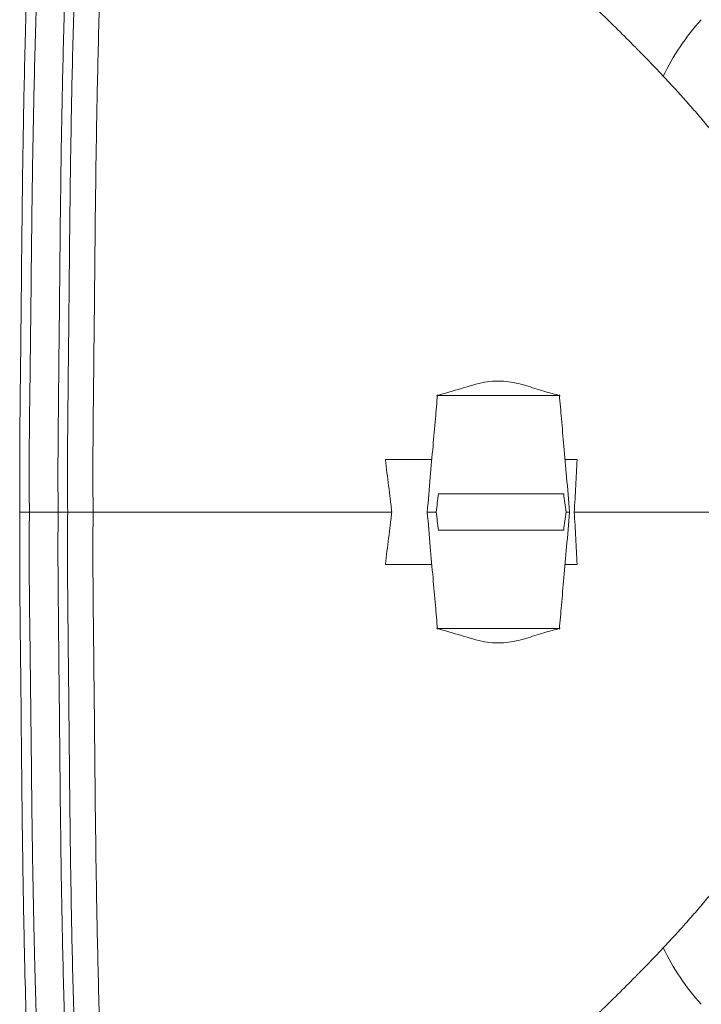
# Model space of a CAD drawing. Header units: millimetres. Extents: x 0 to 594, y 0 to 420.
# Tile 16 of 256: x 85 to 109, y 298 to 332. Entities that reach past the tile are written whole.
import ezdxf

# ---------------------------------------------------------------- set-up
doc = ezdxf.new("R2010")
doc.units = ezdxf.units.MM
doc.layers.add('1', color=7, linetype='Continuous', true_color=0xffffff)

msp = doc.modelspace()

# ---------------------------------------------------------------- linework, layer by layer
at = {"layer": '1', "color": 155, "linetype": 'Continuous', "lineweight": 18}
for p, q in [((99.365, 316.624), (97.77, 316.624)), ((104.353, 316.624), (103.939, 316.624)), ((85.551, 314.824), (86.294, 314.824)), ((86.294, 314.824), (85.551, 314.824)), ((99.365, 313.024), (97.77, 313.024)), ((103.939, 313.024), (104.353, 313.024))]:
    msp.add_line(p, q, dxfattribs=at)
at = {"layer": '1', "color": 155, "linetype": 'Continuous', "lineweight": 13}
for centre, major_axis, start_param, end_param in [((110.605, 329.274), (-2.992, -4.006), 4.555413, 5.028407), ((110.605, 300.374), (2.992, -4.006), 4.396371, 4.869365)]:
    msp.add_ellipse(centre, major_axis=major_axis, ratio=0.620657, start_param=start_param, end_param=end_param, dxfattribs=at)
at = {"layer": '1', "color": 155, "linetype": 'Continuous', "lineweight": 18}
for points, knots in [([(85.796, 340.022), (85.761, 339.452), (85.7, 338.392), (85.621, 336.926), (85.564, 335.707), (85.522, 334.713), (85.49, 333.866), (85.451, 332.732), (85.41, 331.299), (85.377, 329.896), (85.356, 328.884), (85.343, 328.149), (85.328, 327.281), (85.312, 326.193), (85.296, 324.871), (85.28, 323.316), (85.263, 321.526), (85.242, 319.502), (85.214, 317.238), (85.218, 315.649), (85.224, 314.813)], [0, 0, 0, 0, 0.068026, 0.126234, 0.174659, 0.213286, 0.244586, 0.275475, 0.348222, 0.415133, 0.442352, 0.468674, 0.502525, 0.545665, 0.598085, 0.659769, 0.730711, 0.810937, 0.900555, 1, 1, 1, 1]), ([(86.224, 340.014), (86.219, 339.949), (86.214, 339.883), (86.204, 339.752), (86.2, 339.687), (86.186, 339.491), (86.176, 339.36), (86.148, 338.967), (86.13, 338.705), (86.093, 338.181), (86.076, 337.919), (86.042, 337.395), (86.025, 337.133), (85.977, 336.347), (85.948, 335.823), (85.907, 335.036), (85.894, 334.774), (85.87, 334.249), (85.858, 333.987), (85.825, 333.2), (85.805, 332.675), (85.77, 331.626), (85.754, 331.101), (85.711, 329.526), (85.688, 328.476), (85.651, 326.376), (85.637, 325.326), (85.614, 323.225), (85.604, 322.175), (85.586, 320.6), (85.579, 320.075), (85.565, 319.025), (85.559, 318.5), (85.55, 317.712), (85.547, 317.45), (85.543, 316.925), (85.541, 316.662), (85.539, 315.874), (85.541, 315.349), (85.551, 314.824)], [0, 0, 0, 0, 0.007812, 0.007812, 0.015625, 0.015625, 0.03125, 0.03125, 0.0625, 0.0625, 0.09375, 0.09375, 0.125, 0.125, 0.1875, 0.1875, 0.21875, 0.21875, 0.25, 0.25, 0.3125, 0.3125, 0.375, 0.375, 0.5, 0.5, 0.625, 0.625, 0.75, 0.75, 0.8125, 0.8125, 0.875, 0.875, 0.90625, 0.90625, 0.9375, 0.9375, 1, 1, 1, 1]), ([(85.551, 314.824), (85.541, 315.349), (85.539, 315.874), (85.541, 316.662), (85.543, 316.925), (85.547, 317.45), (85.55, 317.712), (85.559, 318.5), (85.565, 319.025), (85.579, 320.075), (85.586, 320.6), (85.604, 322.175), (85.614, 323.225), (85.637, 325.326), (85.651, 326.376), (85.688, 328.476), (85.711, 329.526), (85.754, 331.101), (85.77, 331.626), (85.805, 332.675), (85.825, 333.2), (85.858, 333.987), (85.87, 334.249), (85.894, 334.774), (85.907, 335.036), (85.948, 335.823), (85.977, 336.347), (86.025, 337.133), (86.042, 337.395), (86.076, 337.919), (86.093, 338.181), (86.13, 338.705), (86.148, 338.967), (86.176, 339.36), (86.186, 339.491), (86.2, 339.687), (86.204, 339.752), (86.214, 339.883), (86.219, 339.949), (86.224, 340.014)], [0, 0, 0, 0, 0.0625, 0.0625, 0.09375, 0.09375, 0.125, 0.125, 0.1875, 0.1875, 0.25, 0.25, 0.375, 0.375, 0.5, 0.5, 0.625, 0.625, 0.6875, 0.6875, 0.75, 0.75, 0.78125, 0.78125, 0.8125, 0.8125, 0.875, 0.875, 0.90625, 0.90625, 0.9375, 0.9375, 0.96875, 0.96875, 0.984375, 0.984375, 0.992188, 0.992188, 1, 1, 1, 1]), ([(86.538, 314.824), (86.53, 315.349), (86.527, 316.399), (86.544, 318.496), (86.574, 321.115), (86.602, 324.257), (86.641, 327.401), (86.703, 330.547), (86.791, 333.694), (86.903, 336.316), (87.002, 338.149), (87.055, 339.064), (87.086, 339.586), (87.101, 339.85), (87.11, 339.983)], [0, 0, 0, 0, 0.062407, 0.124914, 0.249926, 0.374938, 0.499951, 0.624963, 0.749975, 0.874988, 0.937494, 0.968747, 0.984373, 1, 1, 1, 1]), ([(86.865, 314.824), (86.857, 315.348), (86.853, 316.399), (86.87, 318.496), (86.901, 321.114), (86.929, 324.254), (86.967, 327.398), (87.029, 330.544), (87.118, 333.692), (87.23, 336.316), (87.329, 338.149), (87.381, 339.064), (87.413, 339.586), (87.428, 339.849), (87.436, 339.984)], [0, 0, 0, 0, 0.062382, 0.124889, 0.249905, 0.374921, 0.499937, 0.624953, 0.749968, 0.874984, 0.937492, 0.968746, 0.984373, 1, 1, 1, 1]), ([(87.738, 314.824), (87.738, 314.828), (87.73, 315.351), (87.726, 316.395), (87.743, 318.487), (87.774, 321.104), (87.802, 324.245), (87.84, 327.384), (87.902, 330.523), (87.99, 333.66), (88.102, 336.271), (88.2, 338.098), (88.253, 339.01), (88.284, 339.531), (88.299, 339.793), (88.308, 339.924)], [0, 0, 0, 0, 0.000465, 0.062936, 0.125407, 0.250349, 0.375291, 0.500232, 0.625174, 0.750116, 0.875058, 0.937529, 0.968765, 0.984382, 1, 1, 1, 1]), ([(103.772, 318.818), (103.585, 318.868), (103.19, 318.976), (102.582, 319.177), (101.905, 319.346), (101.143, 319.309), (100.36, 319.056), (99.809, 318.903), (99.524, 318.814)], [0, 0, 0, 0, 0.132873, 0.28079, 0.439282, 0.608081, 0.79627, 1, 1, 1, 1]), ([(99.56, 318.848), (99.536, 318.576), (99.485, 317.989), (99.402, 317.046), (99.309, 315.977), (99.243, 315.223), (99.208, 314.824)], [0, 0, 0, 0, 0.203125, 0.4375, 0.703125, 1, 1, 1, 1]), ([(103.746, 318.824), (103.746, 318.824), (103.746, 318.824), (103.746, 318.824), (103.746, 318.824), (103.746, 318.824), (103.746, 318.824), (103.745, 318.824), (103.744, 318.824), (103.742, 318.824), (103.741, 318.824), (103.738, 318.824), (103.737, 318.824), (103.735, 318.824), (103.734, 318.824), (103.73, 318.824), (103.728, 318.824), (103.724, 318.824), (103.723, 318.824), (103.72, 318.824), (103.719, 318.824), (103.714, 318.824), (103.711, 318.824), (103.705, 318.824), (103.702, 318.824), (103.693, 318.824), (103.686, 318.824), (103.672, 318.824), (103.664, 318.824), (103.65, 318.824), (103.642, 318.824), (103.626, 318.824), (103.618, 318.824), (103.594, 318.824), (103.577, 318.824), (103.542, 318.824), (103.524, 318.824), (103.501, 318.824), (103.496, 318.824), (103.487, 318.824), (103.482, 318.824), (103.468, 318.824), (103.459, 318.824), (103.43, 318.824), (103.411, 318.824), (103.353, 318.824), (103.313, 318.824), (103.252, 318.824), (103.232, 318.824), (103.19, 318.824), (103.17, 318.824), (103.107, 318.824), (103.065, 318.824), (103, 318.824), (102.978, 318.824), (102.946, 318.824), (102.935, 318.824), (102.913, 318.824), (102.902, 318.824), (102.847, 318.824), (102.803, 318.824), (102.715, 318.824), (102.67, 318.824), (102.581, 318.824), (102.536, 318.824), (102.446, 318.824), (102.401, 318.824), (102.31, 318.824), (102.265, 318.824), (102.173, 318.824), (102.127, 318.824), (102.035, 318.824), (101.989, 318.824), (101.896, 318.824), (101.85, 318.824), (101.756, 318.824), (101.709, 318.824), (101.615, 318.824), (101.568, 318.824), (101.473, 318.824), (101.426, 318.824), (101.33, 318.824), (101.282, 318.824), (101.21, 318.824), (101.174, 318.824), (101.138, 318.824), (101.114, 318.824), (101.102, 318.824), (101.041, 318.824), (100.993, 318.824), (100.896, 318.824), (100.848, 318.824), (100.751, 318.824), (100.703, 318.824), (100.606, 318.824), (100.558, 318.824), (100.462, 318.824), (100.413, 318.824), (100.341, 318.824), (100.317, 318.824), (100.269, 318.824), (100.245, 318.824), (100.173, 318.824), (100.125, 318.824), (100.064, 318.824), (100.052, 318.824), (100.034, 318.824), (100.028, 318.824), (100.016, 318.824), (100.01, 318.824), (99.981, 318.824), (99.957, 318.824), (99.91, 318.824), (99.886, 318.824), (99.84, 318.824), (99.817, 318.824), (99.783, 318.824), (99.771, 318.824), (99.749, 318.824), (99.738, 318.824), (99.716, 318.824), (99.705, 318.824), (99.691, 318.824), (99.688, 318.824), (99.683, 318.824), (99.68, 318.824), (99.672, 318.824), (99.667, 318.824), (99.657, 318.824), (99.651, 318.824), (99.641, 318.824), (99.636, 318.824), (99.626, 318.824), (99.621, 318.824), (99.612, 318.824), (99.607, 318.824), (99.6, 318.824), (99.598, 318.824), (99.593, 318.824), (99.591, 318.824), (99.585, 318.824), (99.581, 318.824), (99.575, 318.824), (99.573, 318.824), (99.57, 318.824), (99.568, 318.824), (99.566, 318.824), (99.565, 318.824), (99.563, 318.824), (99.563, 318.824), (99.562, 318.824), (99.561, 318.824), (99.56, 318.824), (99.56, 318.824), (99.559, 318.824)], [0, 0, 0, 0, 0.00065, 0.00065, 0.001629, 0.001629, 0.003586, 0.003586, 0.005544, 0.005544, 0.009459, 0.009459, 0.011417, 0.011417, 0.013374, 0.013374, 0.017289, 0.017289, 0.019247, 0.019247, 0.021205, 0.021205, 0.02512, 0.02512, 0.029035, 0.029035, 0.036865, 0.036865, 0.044696, 0.044696, 0.052526, 0.052526, 0.060356, 0.060356, 0.076017, 0.076017, 0.091678, 0.091678, 0.095593, 0.095593, 0.099508, 0.099508, 0.107339, 0.107339, 0.122999, 0.122999, 0.154321, 0.154321, 0.169982, 0.169982, 0.185642, 0.185642, 0.216964, 0.216964, 0.232624, 0.232624, 0.240455, 0.240455, 0.248285, 0.248285, 0.279607, 0.279607, 0.310928, 0.310928, 0.34225, 0.34225, 0.373571, 0.373571, 0.404892, 0.404892, 0.436214, 0.436214, 0.467535, 0.467535, 0.498857, 0.498857, 0.530178, 0.530178, 0.5615, 0.5615, 0.592821, 0.592821, 0.624143, 0.624143, 0.639803, 0.647634, 0.647634, 0.655464, 0.655464, 0.686785, 0.686785, 0.718107, 0.718107, 0.749428, 0.749428, 0.78075, 0.78075, 0.812071, 0.812071, 0.827732, 0.827732, 0.843393, 0.843393, 0.874714, 0.874714, 0.882545, 0.882545, 0.88646, 0.88646, 0.890375, 0.890375, 0.906036, 0.906036, 0.921696, 0.921696, 0.937357, 0.937357, 0.945187, 0.945187, 0.953018, 0.953018, 0.960848, 0.960848, 0.962806, 0.962806, 0.964763, 0.964763, 0.968679, 0.968679, 0.972594, 0.972594, 0.976509, 0.976509, 0.980424, 0.980424, 0.984339, 0.984339, 0.986297, 0.986297, 0.988254, 0.988254, 0.99217, 0.99217, 0.994127, 0.994127, 0.996085, 0.996085, 0.997064, 0.997064, 0.998042, 0.998042, 0.999021, 0.999021, 1, 1, 1, 1]), ([(104.096, 314.824), (104.061, 315.223), (103.995, 315.977), (103.902, 317.046), (103.819, 317.989), (103.768, 318.576), (103.744, 318.848)], [0, 0, 0, 0, 0.296875, 0.5625, 0.796875, 1, 1, 1, 1]), ([(97.993, 314.824), (97.984, 314.899), (97.975, 314.974), (97.956, 315.124), (97.947, 315.199), (97.919, 315.424), (97.9, 315.574), (97.863, 315.874), (97.844, 316.024), (97.807, 316.324), (97.789, 316.474), (97.77, 316.624)], [0, 0, 0, 0, 0.125, 0.125, 0.25, 0.25, 0.5, 0.5, 0.75, 0.75, 1, 1, 1, 1]), ([(104.353, 316.624), (104.345, 316.474), (104.338, 316.324), (104.322, 316.023), (104.314, 315.873), (104.29, 315.423), (104.273, 315.124), (104.256, 314.824)], [0, 0, 0, 0, 0.25, 0.25, 0.5, 0.5, 1, 1, 1, 1]), ([(103.892, 315.449), (103.856, 315.449), (103.813, 315.449), (103.691, 315.449), (103.603, 315.449), (103.403, 315.449), (103.291, 315.449), (103.046, 315.449), (102.914, 315.449), (102.494, 315.449), (102.185, 315.449), (101.553, 315.449), (101.232, 315.449), (100.778, 315.449), (100.631, 315.449), (100.354, 315.449), (100.223, 315.449), (99.981, 315.449), (99.871, 315.449), (99.708, 315.449), (99.648, 315.449), (99.595, 315.449)], [0, 0, 0, 0, 0.058738, 0.058738, 0.14699, 0.14699, 0.235243, 0.235243, 0.323495, 0.323495, 0.5, 0.5, 0.676505, 0.676505, 0.764757, 0.764757, 0.85301, 0.85301, 0.941262, 0.941262, 1, 1, 1, 1]), ([(85.224, 314.836), (85.218, 313.969), (85.214, 312.33), (85.244, 310.011), (85.265, 307.967), (85.281, 306.194), (85.297, 304.689), (85.313, 303.4), (85.33, 302.256), (85.354, 300.855), (85.389, 299.179), (85.43, 297.629), (85.467, 296.444), (85.499, 295.527), (85.544, 294.382), (85.607, 293.003), (85.692, 291.392), (85.759, 290.241), (85.796, 289.626)], [0, 0, 0, 0, 0.103091, 0.194913, 0.275922, 0.346227, 0.405847, 0.454976, 0.499468, 0.542033, 0.62159, 0.698886, 0.726443, 0.762612, 0.808058, 0.862775, 0.926745, 1, 1, 1, 1]), ([(85.551, 314.824), (85.496, 314.824), (85.431, 314.824), (85.369, 314.824), (85.351, 314.824), (85.345, 314.824), (85.333, 314.824), (85.327, 314.824), (85.315, 314.824), (85.309, 314.824), (85.297, 314.824), (85.28, 314.824), (85.263, 314.824), (85.25, 314.824), (85.249, 314.824), (85.246, 314.824), (85.244, 314.824), (85.24, 314.824), (85.237, 314.824), (85.234, 314.824), (85.232, 314.824), (85.231, 314.824), (85.23, 314.824), (85.229, 314.824), (85.229, 314.824), (85.227, 314.824), (85.226, 314.824), (85.225, 314.824), (85.224, 314.824), (85.224, 314.824), (85.224, 314.824), (85.224, 314.824), (85.224, 314.824)], [0, 0, 0, 0, 0.437544, 0.54693, 0.54693, 0.601623, 0.601623, 0.656316, 0.656316, 0.711009, 0.711009, 0.765702, 0.875088, 0.875088, 0.888762, 0.888762, 0.902435, 0.902435, 0.929781, 0.929781, 0.943455, 0.943455, 0.950291, 0.950291, 0.957128, 0.957128, 0.984474, 0.984474, 0.991311, 0.991311, 0.998148, 1, 1, 1, 1]), ([(85.551, 314.824), (85.496, 314.824), (85.431, 314.824), (85.369, 314.824), (85.351, 314.824), (85.345, 314.824), (85.333, 314.824), (85.327, 314.824), (85.315, 314.824), (85.309, 314.824), (85.297, 314.824), (85.28, 314.824), (85.263, 314.824), (85.25, 314.824), (85.249, 314.824), (85.246, 314.824), (85.244, 314.824), (85.24, 314.824), (85.237, 314.824), (85.234, 314.824), (85.232, 314.824), (85.231, 314.824), (85.23, 314.824), (85.229, 314.824), (85.229, 314.824), (85.227, 314.824), (85.226, 314.824), (85.225, 314.824), (85.224, 314.824), (85.224, 314.824), (85.224, 314.824), (85.224, 314.824), (85.224, 314.824)], [0, 0, 0, 0, 0.437544, 0.54693, 0.54693, 0.601623, 0.601623, 0.656316, 0.656316, 0.711009, 0.711009, 0.765702, 0.875088, 0.875088, 0.888762, 0.888762, 0.902435, 0.902435, 0.929781, 0.929781, 0.943455, 0.943455, 0.950291, 0.950291, 0.957128, 0.957128, 0.984474, 0.984474, 0.991311, 0.991311, 0.998148, 1, 1, 1, 1]), ([(86.224, 289.634), (86.219, 289.7), (86.214, 289.765), (86.204, 289.896), (86.2, 289.962), (86.186, 290.158), (86.176, 290.289), (86.148, 290.682), (86.13, 290.944), (86.075, 291.73), (86.041, 292.254), (85.993, 293.04), (85.978, 293.302), (85.948, 293.826), (85.934, 294.088), (85.894, 294.875), (85.869, 295.399), (85.836, 296.186), (85.826, 296.449), (85.806, 296.973), (85.778, 297.761), (85.754, 298.548), (85.732, 299.335), (85.726, 299.598), (85.713, 300.123), (85.694, 300.91), (85.679, 301.698), (85.66, 302.748), (85.652, 303.273), (85.638, 304.323), (85.632, 304.848), (85.614, 306.423), (85.604, 307.473), (85.586, 309.049), (85.579, 309.574), (85.565, 310.624), (85.559, 311.149), (85.55, 311.936), (85.547, 312.199), (85.543, 312.724), (85.541, 312.987), (85.539, 313.774), (85.541, 314.299), (85.551, 314.824)], [0, 0, 0, 0, 0.007812, 0.007812, 0.015625, 0.015625, 0.03125, 0.03125, 0.0625, 0.0625, 0.125, 0.125, 0.15625, 0.15625, 0.1875, 0.1875, 0.25, 0.25, 0.28125, 0.28125, 0.3125, 0.375, 0.375, 0.40625, 0.40625, 0.4375, 0.5, 0.5, 0.5625, 0.5625, 0.625, 0.625, 0.75, 0.75, 0.8125, 0.8125, 0.875, 0.875, 0.90625, 0.90625, 0.9375, 0.9375, 1, 1, 1, 1]), ([(85.551, 314.824), (85.541, 314.299), (85.539, 313.774), (85.541, 312.987), (85.543, 312.724), (85.547, 312.199), (85.55, 311.936), (85.559, 311.149), (85.565, 310.624), (85.579, 309.574), (85.586, 309.049), (85.604, 307.473), (85.614, 306.423), (85.632, 304.848), (85.638, 304.323), (85.652, 303.273), (85.66, 302.748), (85.679, 301.698), (85.694, 300.91), (85.713, 300.123), (85.726, 299.598), (85.732, 299.335), (85.754, 298.548), (85.778, 297.761), (85.806, 296.973), (85.826, 296.449), (85.836, 296.186), (85.869, 295.399), (85.894, 294.875), (85.934, 294.088), (85.948, 293.826), (85.978, 293.302), (85.993, 293.04), (86.041, 292.254), (86.075, 291.73), (86.13, 290.944), (86.148, 290.682), (86.176, 290.289), (86.186, 290.158), (86.2, 289.962), (86.204, 289.896), (86.214, 289.765), (86.219, 289.7), (86.224, 289.634)], [0, 0, 0, 0, 0.0625, 0.0625, 0.09375, 0.09375, 0.125, 0.125, 0.1875, 0.1875, 0.25, 0.25, 0.375, 0.375, 0.4375, 0.4375, 0.5, 0.5, 0.5625, 0.59375, 0.59375, 0.625, 0.625, 0.6875, 0.71875, 0.71875, 0.75, 0.75, 0.8125, 0.8125, 0.84375, 0.84375, 0.875, 0.875, 0.9375, 0.9375, 0.96875, 0.96875, 0.984375, 0.984375, 0.992188, 0.992188, 1, 1, 1, 1]), ([(85.551, 314.824), (85.585, 314.824), (85.62, 314.824), (85.692, 314.824), (85.728, 314.824), (85.804, 314.824), (85.862, 314.824), (85.932, 314.824), (85.962, 314.824), (85.982, 314.824), (85.993, 314.824), (86.168, 314.824), (86.347, 314.824), (86.538, 314.824)], [0, 0, 0, 0, 0.125, 0.125, 0.25, 0.25, 0.375, 0.4375, 0.46875, 0.46875, 0.5, 0.5, 1, 1, 1, 1]), ([(86.538, 314.824), (86.347, 314.824), (86.168, 314.824), (85.993, 314.824), (85.982, 314.824), (85.962, 314.824), (85.932, 314.824), (85.862, 314.824), (85.804, 314.824), (85.728, 314.824), (85.692, 314.824), (85.62, 314.824), (85.585, 314.824), (85.551, 314.824)], [0, 0, 0, 0, 0.5, 0.5, 0.53125, 0.53125, 0.5625, 0.625, 0.75, 0.75, 0.875, 0.875, 1, 1, 1, 1]), ([(86.294, 314.824), (86.342, 314.824), (86.401, 314.824), (86.464, 314.824), (86.473, 314.824)], [0, 0, 0, 0, 0.854701, 1, 1, 1, 1]), ([(87.11, 289.666), (87.101, 289.799), (87.086, 290.062), (87.055, 290.584), (87.002, 291.499), (86.903, 293.333), (86.791, 295.955), (86.703, 299.102), (86.641, 302.247), (86.602, 305.392), (86.574, 308.534), (86.544, 311.152), (86.527, 313.25), (86.53, 314.3), (86.538, 314.824)], [0, 0, 0, 0, 0.015627, 0.031253, 0.062506, 0.125012, 0.250025, 0.375037, 0.500049, 0.625062, 0.750074, 0.875086, 0.937593, 1, 1, 1, 1]), ([(86.538, 314.824), (86.562, 314.824), (86.587, 314.824), (86.637, 314.824), (86.664, 314.824), (86.704, 314.824), (86.718, 314.824), (86.746, 314.824), (86.76, 314.824), (86.788, 314.824), (86.803, 314.824), (86.825, 314.824), (86.833, 314.824), (86.842, 314.824), (86.844, 314.824), (86.844, 314.824), (86.847, 314.824), (86.849, 314.824), (86.853, 314.824), (86.855, 314.824), (86.857, 314.824), (86.858, 314.824), (86.859, 314.824), (86.859, 314.824), (86.86, 314.824), (86.86, 314.824), (86.86, 314.824), (86.86, 314.824), (86.86, 314.824), (86.86, 314.824), (86.86, 314.824), (86.861, 314.824), (86.861, 314.824), (86.861, 314.824), (86.861, 314.824), (86.861, 314.824), (86.862, 314.824), (86.862, 314.824), (86.863, 314.824), (86.863, 314.824), (86.864, 314.824), (86.864, 314.824), (86.864, 314.824), (86.865, 314.824), (86.865, 314.824), (86.865, 314.824)], [0, 0, 0, 0, 0.25, 0.25, 0.5, 0.5, 0.625, 0.625, 0.75, 0.75, 0.875, 0.875, 0.9375, 0.945313, 0.945313, 0.953125, 0.953125, 0.96875, 0.96875, 0.984375, 0.984375, 0.988281, 0.988281, 0.992188, 0.992188, 0.994141, 0.994629, 0.994629, 0.994873, 0.994873, 0.995117, 0.995117, 0.995605, 0.995605, 0.996094, 0.996094, 0.99707, 0.99707, 0.998047, 0.998047, 0.999023, 0.999023, 0.999512, 0.999512, 1, 1, 1, 1]), ([(86.865, 314.824), (86.865, 314.824), (86.865, 314.824), (86.864, 314.824), (86.864, 314.824), (86.864, 314.824), (86.863, 314.824), (86.863, 314.824), (86.862, 314.824), (86.862, 314.824), (86.861, 314.824), (86.861, 314.824), (86.861, 314.824), (86.861, 314.824), (86.861, 314.824), (86.86, 314.824), (86.86, 314.824), (86.86, 314.824), (86.86, 314.824), (86.86, 314.824), (86.86, 314.824), (86.86, 314.824), (86.859, 314.824), (86.859, 314.824), (86.858, 314.824), (86.857, 314.824), (86.855, 314.824), (86.853, 314.824), (86.849, 314.824), (86.847, 314.824), (86.844, 314.824), (86.844, 314.824), (86.842, 314.824), (86.833, 314.824), (86.825, 314.824), (86.803, 314.824), (86.788, 314.824), (86.76, 314.824), (86.746, 314.824), (86.718, 314.824), (86.704, 314.824), (86.664, 314.824), (86.637, 314.824), (86.587, 314.824), (86.562, 314.824), (86.538, 314.824)], [0, 0, 0, 0, 0.000488, 0.000488, 0.000977, 0.000977, 0.001953, 0.001953, 0.00293, 0.00293, 0.003906, 0.003906, 0.004395, 0.004395, 0.004883, 0.004883, 0.005127, 0.005127, 0.005371, 0.005371, 0.005859, 0.007812, 0.007812, 0.011719, 0.011719, 0.015625, 0.015625, 0.03125, 0.03125, 0.046875, 0.046875, 0.054687, 0.054687, 0.0625, 0.125, 0.125, 0.25, 0.25, 0.375, 0.375, 0.5, 0.5, 0.75, 0.75, 1, 1, 1, 1]), ([(87.436, 289.665), (87.428, 289.799), (87.413, 290.063), (87.381, 290.584), (87.329, 291.499), (87.23, 293.333), (87.118, 295.956), (87.029, 299.104), (86.967, 302.25), (86.929, 305.395), (86.901, 308.535), (86.87, 311.152), (86.853, 313.25), (86.857, 314.3), (86.865, 314.824)], [0, 0, 0, 0, 0.015627, 0.031254, 0.062508, 0.125016, 0.250032, 0.375047, 0.500063, 0.625079, 0.750095, 0.875111, 0.937618, 1, 1, 1, 1]), ([(86.9, 314.824), (86.936, 314.824), (86.972, 314.824), (87.081, 314.824), (87.156, 314.824), (87.253, 314.824), (87.282, 314.824), (87.317, 314.824), (87.332, 314.824), (87.342, 314.824), (87.347, 314.824), (87.393, 314.824), (87.434, 314.824), (87.559, 314.824), (87.73, 314.824), (87.912, 314.824), (88.099, 314.824), (88.194, 314.824), (88.391, 314.824), (88.492, 314.824), (88.698, 314.824), (88.804, 314.824), (89.02, 314.824), (89.131, 314.824), (89.357, 314.824), (89.588, 314.824), (89.829, 314.824), (89.968, 314.824), (89.984, 314.824), (90.014, 314.824), (90.061, 314.824), (90.17, 314.824), (90.264, 314.824), (90.455, 314.824), (90.712, 314.824), (90.975, 314.824), (91.242, 314.824), (91.378, 314.824), (91.652, 314.824), (91.79, 314.824), (92.071, 314.824), (92.212, 314.824), (92.5, 314.824), (92.645, 314.824), (92.939, 314.824), (93.087, 314.824), (93.313, 314.824), (93.388, 314.824), (93.483, 314.824), (93.502, 314.824), (93.54, 314.824), (93.56, 314.824), (93.617, 314.824), (93.655, 314.824), (93.846, 314.824), (94, 314.824), (94.309, 314.824), (94.464, 314.824), (94.776, 314.824), (94.933, 314.824), (95.247, 314.824), (95.405, 314.824), (95.722, 314.824), (96.041, 314.824), (96.523, 314.824), (97.009, 314.824), (97.336, 314.824), (97.541, 314.824), (97.582, 314.824), (97.634, 314.824), (97.644, 314.824), (97.664, 314.824), (97.695, 314.824), (97.808, 314.824), (97.911, 314.824), (97.993, 314.824)], [0, 0, 0, 0, 0.018164, 0.018164, 0.05323, 0.05323, 0.061996, 0.066379, 0.068571, 0.068571, 0.070762, 0.070762, 0.088295, 0.088295, 0.123361, 0.158426, 0.158426, 0.193492, 0.193492, 0.228557, 0.228557, 0.263623, 0.263623, 0.298689, 0.298689, 0.333754, 0.36882, 0.36882, 0.373203, 0.373203, 0.377586, 0.386352, 0.403885, 0.403885, 0.438951, 0.474016, 0.474016, 0.509082, 0.509082, 0.544148, 0.544148, 0.579213, 0.579213, 0.614279, 0.614279, 0.649344, 0.649344, 0.666877, 0.666877, 0.67126, 0.67126, 0.675643, 0.675643, 0.68441, 0.68441, 0.719475, 0.719475, 0.754541, 0.754541, 0.789607, 0.789607, 0.824672, 0.824672, 0.859738, 0.894803, 0.929869, 0.964934, 0.964934, 0.973701, 0.973701, 0.975892, 0.975892, 0.978084, 0.982467, 1, 1, 1, 1]), ([(88.308, 289.724), (88.299, 289.856), (88.284, 290.118), (88.253, 290.639), (88.2, 291.551), (88.102, 293.378), (87.99, 295.989), (87.902, 299.126), (87.84, 302.265), (87.802, 305.404), (87.774, 308.544), (87.743, 311.161), (87.726, 313.253), (87.73, 314.297), (87.738, 314.82), (87.738, 314.824)], [0, 0, 0, 0, 0.015618, 0.031235, 0.062471, 0.124942, 0.249884, 0.374826, 0.499768, 0.624709, 0.749651, 0.874593, 0.937064, 0.999535, 1, 1, 1, 1]), ([(97.77, 313.024), (97.789, 313.174), (97.807, 313.324), (97.844, 313.624), (97.863, 313.774), (97.9, 314.074), (97.919, 314.224), (97.947, 314.449), (97.956, 314.524), (97.975, 314.674), (97.984, 314.749), (97.993, 314.824)], [0, 0, 0, 0, 0.25, 0.25, 0.5, 0.5, 0.75, 0.75, 0.875, 0.875, 1, 1, 1, 1]), ([(99.208, 314.824), (99.243, 314.426), (99.309, 313.672), (99.402, 312.603), (99.485, 311.66), (99.536, 311.073), (99.56, 310.8)], [0, 0, 0, 0, 0.296875, 0.5625, 0.796875, 1, 1, 1, 1]), ([(99.514, 314.824), (99.506, 314.824), (99.499, 314.824), (99.454, 314.824), (99.42, 314.824), (99.36, 314.824), (99.333, 314.824), (99.287, 314.824), (99.268, 314.824), (99.238, 314.824), (99.226, 314.824), (99.211, 314.824), (99.208, 314.824), (99.208, 314.824), (99.208, 314.824), (99.208, 314.824)], [0, 0, 0, 0, 0.036879, 0.036879, 0.229279, 0.229279, 0.42168, 0.42168, 0.61408, 0.61408, 0.806481, 0.806481, 0.998881, 0.998881, 1, 1, 1, 1]), ([(103.744, 310.8), (103.768, 311.073), (103.819, 311.66), (103.902, 312.603), (103.995, 313.672), (104.061, 314.426), (104.096, 314.824)], [0, 0, 0, 0, 0.203125, 0.4375, 0.703125, 1, 1, 1, 1]), ([(104.096, 314.824), (104.096, 314.824), (104.091, 314.824), (104.075, 314.824), (104.063, 314.824), (104.031, 314.824), (104.011, 314.824), (103.983, 314.824), (103.979, 314.824), (103.974, 314.824)], [0, 0, 0, 0, 0.311939, 0.311939, 0.625882, 0.625882, 0.939824, 0.939824, 1, 1, 1, 1]), ([(104.256, 314.824), (104.43, 314.824), (104.601, 314.824), (104.939, 314.824), (105.106, 314.824), (105.353, 314.824), (105.435, 314.824), (105.537, 314.824), (105.557, 314.824), (105.598, 314.824), (105.658, 314.824), (105.799, 314.824), (105.917, 314.824), (106.073, 314.824), (106.15, 314.824), (106.379, 314.824), (106.528, 314.824), (106.82, 314.824), (107.105, 314.824), (107.377, 314.824), (107.642, 314.824), (107.771, 314.824), (107.96, 314.824), (108.022, 314.824), (108.145, 314.824), (108.265, 314.824), (108.383, 314.824), (108.455, 314.824), (108.476, 314.824), (108.498, 314.824), (108.512, 314.824), (108.519, 314.824), (108.555, 314.824), (108.583, 314.824), (108.723, 314.824), (108.83, 314.824), (109.036, 314.824), (109.233, 314.824), (109.413, 314.824), (109.585, 314.824), (109.667, 314.824), (109.821, 314.824), (109.895, 314.824), (110.032, 314.824), (110.097, 314.824), (110.157, 314.824)], [0, 0, 0, 0, 0.0625, 0.0625, 0.125, 0.125, 0.15625, 0.15625, 0.164063, 0.164063, 0.171875, 0.1875, 0.21875, 0.21875, 0.25, 0.25, 0.3125, 0.3125, 0.375, 0.4375, 0.4375, 0.5, 0.5, 0.53125, 0.53125, 0.5625, 0.59375, 0.59375, 0.601563, 0.605469, 0.605469, 0.609375, 0.609375, 0.625, 0.625, 0.6875, 0.6875, 0.75, 0.8125, 0.8125, 0.875, 0.875, 0.9375, 0.9375, 1, 1, 1, 1]), ([(104.256, 314.824), (104.273, 314.525), (104.29, 314.225), (104.314, 313.775), (104.322, 313.625), (104.338, 313.325), (104.345, 313.175), (104.353, 313.024)], [0, 0, 0, 0, 0.5, 0.5, 0.75, 0.75, 1, 1, 1, 1]), ([(99.595, 314.199), (99.648, 314.199), (99.708, 314.199), (99.871, 314.199), (99.981, 314.199), (100.223, 314.199), (100.354, 314.199), (100.631, 314.199), (100.778, 314.199), (101.232, 314.199), (101.553, 314.199), (102.185, 314.199), (102.494, 314.199), (102.914, 314.199), (103.046, 314.199), (103.291, 314.199), (103.403, 314.199), (103.603, 314.199), (103.691, 314.199), (103.813, 314.199), (103.856, 314.199), (103.892, 314.199)], [0, 0, 0, 0, 0.058738, 0.058738, 0.14699, 0.14699, 0.235243, 0.235243, 0.323495, 0.323495, 0.5, 0.5, 0.676505, 0.676505, 0.764757, 0.764757, 0.85301, 0.85301, 0.941262, 0.941262, 1, 1, 1, 1]), ([(99.524, 310.834), (99.809, 310.745), (100.36, 310.593), (101.143, 310.34), (101.905, 310.302), (102.582, 310.471), (103.19, 310.673), (103.585, 310.781), (103.772, 310.831)], [0, 0, 0, 0, 0.203732, 0.391921, 0.56072, 0.719212, 0.867128, 1, 1, 1, 1]), ([(103.746, 310.824), (103.746, 310.824), (103.746, 310.824), (103.746, 310.824), (103.746, 310.824), (103.746, 310.824), (103.746, 310.824), (103.745, 310.824), (103.744, 310.824), (103.742, 310.824), (103.741, 310.824), (103.738, 310.824), (103.737, 310.824), (103.735, 310.824), (103.734, 310.824), (103.73, 310.824), (103.728, 310.824), (103.724, 310.824), (103.723, 310.824), (103.72, 310.824), (103.719, 310.824), (103.714, 310.824), (103.711, 310.824), (103.705, 310.824), (103.702, 310.824), (103.693, 310.824), (103.686, 310.824), (103.672, 310.824), (103.664, 310.824), (103.65, 310.824), (103.642, 310.824), (103.626, 310.824), (103.618, 310.824), (103.594, 310.824), (103.577, 310.824), (103.542, 310.824), (103.524, 310.824), (103.501, 310.824), (103.496, 310.824), (103.487, 310.824), (103.482, 310.824), (103.468, 310.824), (103.459, 310.824), (103.43, 310.824), (103.411, 310.824), (103.353, 310.824), (103.313, 310.824), (103.252, 310.824), (103.232, 310.824), (103.19, 310.824), (103.17, 310.824), (103.107, 310.824), (103.065, 310.824), (103, 310.824), (102.978, 310.824), (102.946, 310.824), (102.935, 310.824), (102.913, 310.824), (102.902, 310.824), (102.847, 310.824), (102.803, 310.824), (102.715, 310.824), (102.67, 310.824), (102.581, 310.824), (102.536, 310.824), (102.446, 310.824), (102.401, 310.824), (102.31, 310.824), (102.265, 310.824), (102.173, 310.824), (102.127, 310.824), (102.035, 310.824), (101.989, 310.824), (101.896, 310.824), (101.85, 310.824), (101.756, 310.824), (101.709, 310.824), (101.615, 310.824), (101.568, 310.824), (101.473, 310.824), (101.426, 310.824), (101.33, 310.824), (101.282, 310.824), (101.21, 310.824), (101.174, 310.824), (101.138, 310.824), (101.114, 310.824), (101.102, 310.824), (101.041, 310.824), (100.993, 310.824), (100.896, 310.824), (100.848, 310.824), (100.751, 310.824), (100.703, 310.824), (100.606, 310.824), (100.558, 310.824), (100.462, 310.824), (100.413, 310.824), (100.341, 310.824), (100.317, 310.824), (100.269, 310.824), (100.245, 310.824), (100.173, 310.824), (100.125, 310.824), (100.064, 310.824), (100.052, 310.824), (100.034, 310.824), (100.028, 310.824), (100.016, 310.824), (100.01, 310.824), (99.981, 310.824), (99.957, 310.824), (99.91, 310.824), (99.886, 310.824), (99.84, 310.824), (99.817, 310.824), (99.783, 310.824), (99.771, 310.824), (99.749, 310.824), (99.738, 310.824), (99.716, 310.824), (99.705, 310.824), (99.691, 310.824), (99.688, 310.824), (99.683, 310.824), (99.68, 310.824), (99.672, 310.824), (99.667, 310.824), (99.657, 310.824), (99.651, 310.824), (99.641, 310.824), (99.636, 310.824), (99.626, 310.824), (99.621, 310.824), (99.612, 310.824), (99.607, 310.824), (99.6, 310.824), (99.598, 310.824), (99.593, 310.824), (99.591, 310.824), (99.585, 310.824), (99.581, 310.824), (99.575, 310.824), (99.573, 310.824), (99.57, 310.824), (99.568, 310.824), (99.566, 310.824), (99.565, 310.824), (99.563, 310.824), (99.563, 310.824), (99.562, 310.824), (99.561, 310.824), (99.56, 310.824), (99.56, 310.824), (99.559, 310.824)], [0, 0, 0, 0, 0.00065, 0.00065, 0.001629, 0.001629, 0.003586, 0.003586, 0.005544, 0.005544, 0.009459, 0.009459, 0.011417, 0.011417, 0.013374, 0.013374, 0.017289, 0.017289, 0.019247, 0.019247, 0.021205, 0.021205, 0.02512, 0.02512, 0.029035, 0.029035, 0.036865, 0.036865, 0.044696, 0.044696, 0.052526, 0.052526, 0.060356, 0.060356, 0.076017, 0.076017, 0.091678, 0.091678, 0.095593, 0.095593, 0.099508, 0.099508, 0.107339, 0.107339, 0.122999, 0.122999, 0.154321, 0.154321, 0.169982, 0.169982, 0.185642, 0.185642, 0.216964, 0.216964, 0.232624, 0.232624, 0.240455, 0.240455, 0.248285, 0.248285, 0.279607, 0.279607, 0.310928, 0.310928, 0.34225, 0.34225, 0.373571, 0.373571, 0.404892, 0.404892, 0.436214, 0.436214, 0.467535, 0.467535, 0.498857, 0.498857, 0.530178, 0.530178, 0.5615, 0.5615, 0.592821, 0.592821, 0.624143, 0.624143, 0.639803, 0.647634, 0.647634, 0.655464, 0.655464, 0.686785, 0.686785, 0.718107, 0.718107, 0.749428, 0.749428, 0.78075, 0.78075, 0.812071, 0.812071, 0.827732, 0.827732, 0.843393, 0.843393, 0.874714, 0.874714, 0.882545, 0.882545, 0.88646, 0.88646, 0.890375, 0.890375, 0.906036, 0.906036, 0.921696, 0.921696, 0.937357, 0.937357, 0.945187, 0.945187, 0.953018, 0.953018, 0.960848, 0.960848, 0.962806, 0.962806, 0.964763, 0.964763, 0.968679, 0.968679, 0.972594, 0.972594, 0.976509, 0.976509, 0.980424, 0.980424, 0.984339, 0.984339, 0.986297, 0.986297, 0.988254, 0.988254, 0.99217, 0.99217, 0.994127, 0.994127, 0.996085, 0.996085, 0.997064, 0.997064, 0.998042, 0.998042, 0.999021, 0.999021, 1, 1, 1, 1])]:
    msp.add_open_spline(points, degree=3, knots=knots, dxfattribs=at)
at = {"layer": '1', "color": 155, "linetype": 'Continuous', "lineweight": 13}
for points, knots in [([(107.312, 329.794), (107.223, 329.889), (107.133, 329.984), (106.951, 330.174), (106.86, 330.27), (106.72, 330.414), (106.674, 330.462), (106.58, 330.558), (106.532, 330.607), (106.461, 330.679), (106.438, 330.703), (106.39, 330.752), (106.366, 330.776), (106.294, 330.849), (106.246, 330.898), (106.004, 331.141), (105.806, 331.337), (105.554, 331.585), (105.503, 331.634), (105.402, 331.734), (105.325, 331.808), (105.235, 331.896), (105.196, 331.933), (105.171, 331.958), (105.158, 331.971), (105.093, 332.033), (104.989, 332.133), (104.858, 332.259), (104.779, 332.334), (104.727, 332.384), (104.7, 332.409), (104.568, 332.535), (104.462, 332.635), (104.328, 332.761), (104.274, 332.812), (104.167, 332.913), (104.031, 333.039), (103.895, 333.165), (103.813, 333.241), (103.759, 333.292), (103.731, 333.317), (103.594, 333.444), (103.484, 333.546), (103.317, 333.698), (103.261, 333.749), (103.149, 333.851), (103.093, 333.902), (102.981, 334.004), (102.924, 334.055), (102.811, 334.157), (102.754, 334.208), (102.668, 334.284), (102.64, 334.31), (102.582, 334.361), (102.554, 334.386), (102.51, 334.425), (102.496, 334.437), (102.467, 334.463), (102.453, 334.475), (102.431, 334.494), (102.424, 334.501), (102.409, 334.513), (102.402, 334.52), (102.391, 334.529), (102.387, 334.532), (102.38, 334.538), (102.376, 334.541), (102.369, 334.547), (102.365, 334.55), (102.359, 334.555), (102.357, 334.556), (102.353, 334.559), (102.351, 334.56), (102.349, 334.561)], [0, 0, 0, 0, 0.0625, 0.0625, 0.125, 0.125, 0.15625, 0.15625, 0.1875, 0.1875, 0.203125, 0.203125, 0.21875, 0.21875, 0.25, 0.25, 0.375, 0.375, 0.40625, 0.40625, 0.4375, 0.453125, 0.460938, 0.460938, 0.46875, 0.46875, 0.5, 0.53125, 0.546875, 0.546875, 0.5625, 0.5625, 0.625, 0.625, 0.640625, 0.65625, 0.6875, 0.71875, 0.734375, 0.734375, 0.75, 0.75, 0.8125, 0.8125, 0.84375, 0.84375, 0.875, 0.875, 0.90625, 0.90625, 0.9375, 0.9375, 0.953125, 0.953125, 0.96875, 0.96875, 0.976563, 0.976563, 0.984375, 0.984375, 0.988281, 0.988281, 0.992188, 0.992188, 0.994141, 0.994141, 0.996094, 0.996094, 0.998047, 0.998047, 0.999023, 0.999023, 1, 1, 1, 1]), ([(110.113, 326.322), (110.094, 326.354), (110.074, 326.386), (110.034, 326.45), (110.014, 326.482), (109.973, 326.547), (109.951, 326.58), (109.909, 326.645), (109.887, 326.678), (109.843, 326.744), (109.82, 326.777), (109.775, 326.843), (109.752, 326.877), (109.705, 326.944), (109.681, 326.978), (109.633, 327.045), (109.609, 327.079), (109.559, 327.148), (109.534, 327.182), (109.484, 327.251), (109.458, 327.285), (109.38, 327.389), (109.327, 327.46), (109.218, 327.601), (109.162, 327.672), (109.048, 327.816), (108.99, 327.888), (108.871, 328.034), (108.81, 328.108), (108.741, 328.191), (108.733, 328.201), (108.717, 328.219), (108.694, 328.247), (108.67, 328.275), (108.623, 328.331), (108.592, 328.369), (108.432, 328.556), (108.3, 328.708), (108.098, 328.937), (108.029, 329.014), (107.925, 329.129), (107.89, 329.168), (107.82, 329.245), (107.784, 329.284), (107.677, 329.401), (107.605, 329.479), (107.514, 329.577), (107.496, 329.597), (107.46, 329.636), (107.441, 329.656), (107.386, 329.715), (107.349, 329.755), (107.312, 329.794)], [0, 0, 0, 0, 0.03125, 0.03125, 0.0625, 0.0625, 0.09375, 0.09375, 0.125, 0.125, 0.15625, 0.15625, 0.1875, 0.1875, 0.21875, 0.21875, 0.25, 0.25, 0.28125, 0.28125, 0.3125, 0.3125, 0.375, 0.375, 0.4375, 0.4375, 0.5, 0.5, 0.5625, 0.5625, 0.570312, 0.570312, 0.578125, 0.59375, 0.59375, 0.625, 0.625, 0.75, 0.75, 0.8125, 0.8125, 0.84375, 0.84375, 0.875, 0.875, 0.9375, 0.9375, 0.953125, 0.953125, 0.96875, 0.96875, 1, 1, 1, 1]), ([(107.312, 299.854), (107.349, 299.894), (107.386, 299.933), (107.441, 299.993), (107.46, 300.012), (107.496, 300.052), (107.514, 300.071), (107.605, 300.17), (107.677, 300.248), (107.784, 300.365), (107.82, 300.403), (107.89, 300.481), (107.925, 300.519), (108.029, 300.635), (108.098, 300.712), (108.3, 300.941), (108.432, 301.092), (108.592, 301.28), (108.623, 301.317), (108.67, 301.373), (108.694, 301.401), (108.717, 301.429), (108.733, 301.448), (108.741, 301.457), (108.81, 301.541), (108.871, 301.614), (108.99, 301.761), (109.048, 301.833), (109.162, 301.977), (109.218, 302.048), (109.327, 302.189), (109.38, 302.259), (109.458, 302.363), (109.484, 302.398), (109.534, 302.467), (109.559, 302.501), (109.609, 302.569), (109.633, 302.603), (109.681, 302.671), (109.705, 302.705), (109.752, 302.772), (109.775, 302.805), (109.82, 302.872), (109.843, 302.905), (109.887, 302.971), (109.909, 303.004), (109.951, 303.069), (109.973, 303.102), (110.014, 303.166), (110.034, 303.198), (110.074, 303.263), (110.094, 303.295), (110.113, 303.326)], [0, 0, 0, 0, 0.03125, 0.03125, 0.046875, 0.046875, 0.0625, 0.0625, 0.125, 0.125, 0.15625, 0.15625, 0.1875, 0.1875, 0.25, 0.25, 0.375, 0.375, 0.40625, 0.40625, 0.421875, 0.429687, 0.429687, 0.4375, 0.4375, 0.5, 0.5, 0.5625, 0.5625, 0.625, 0.625, 0.6875, 0.6875, 0.71875, 0.71875, 0.75, 0.75, 0.78125, 0.78125, 0.8125, 0.8125, 0.84375, 0.84375, 0.875, 0.875, 0.90625, 0.90625, 0.9375, 0.9375, 0.96875, 0.96875, 1, 1, 1, 1]), ([(102.349, 295.087), (102.351, 295.089), (102.353, 295.09), (102.357, 295.093), (102.359, 295.094), (102.365, 295.098), (102.369, 295.101), (102.376, 295.107), (102.38, 295.11), (102.387, 295.117), (102.391, 295.12), (102.402, 295.129), (102.409, 295.135), (102.424, 295.148), (102.431, 295.154), (102.453, 295.173), (102.467, 295.186), (102.496, 295.211), (102.51, 295.224), (102.554, 295.262), (102.582, 295.288), (102.64, 295.339), (102.668, 295.364), (102.754, 295.441), (102.811, 295.492), (102.924, 295.594), (102.981, 295.645), (103.093, 295.747), (103.149, 295.798), (103.261, 295.9), (103.317, 295.95), (103.484, 296.103), (103.594, 296.204), (103.731, 296.331), (103.759, 296.357), (103.813, 296.407), (103.895, 296.483), (104.031, 296.61), (104.167, 296.736), (104.274, 296.837), (104.328, 296.887), (104.462, 297.013), (104.568, 297.114), (104.7, 297.239), (104.727, 297.265), (104.779, 297.315), (104.858, 297.39), (104.989, 297.515), (105.093, 297.615), (105.158, 297.678), (105.171, 297.69), (105.196, 297.715), (105.235, 297.753), (105.325, 297.84), (105.402, 297.915), (105.503, 298.014), (105.554, 298.064), (105.806, 298.311), (106.004, 298.507), (106.246, 298.751), (106.294, 298.8), (106.366, 298.873), (106.39, 298.897), (106.438, 298.945), (106.461, 298.97), (106.532, 299.042), (106.58, 299.09), (106.674, 299.187), (106.72, 299.235), (106.86, 299.379), (106.951, 299.474), (107.133, 299.665), (107.223, 299.76), (107.312, 299.854)], [0, 0, 0, 0, 0.000977, 0.000977, 0.001953, 0.001953, 0.003906, 0.003906, 0.005859, 0.005859, 0.007812, 0.007812, 0.011719, 0.011719, 0.015625, 0.015625, 0.023437, 0.023437, 0.03125, 0.03125, 0.046875, 0.046875, 0.0625, 0.0625, 0.09375, 0.09375, 0.125, 0.125, 0.15625, 0.15625, 0.1875, 0.1875, 0.25, 0.25, 0.265625, 0.265625, 0.28125, 0.3125, 0.34375, 0.359375, 0.375, 0.375, 0.4375, 0.4375, 0.453125, 0.453125, 0.46875, 0.5, 0.53125, 0.53125, 0.539062, 0.539062, 0.546875, 0.5625, 0.59375, 0.59375, 0.625, 0.625, 0.75, 0.75, 0.78125, 0.78125, 0.796875, 0.796875, 0.8125, 0.8125, 0.84375, 0.84375, 0.875, 0.875, 0.9375, 0.9375, 1, 1, 1, 1])]:
    msp.add_open_spline(points, degree=3, knots=knots, dxfattribs=at)
at = {"layer": '1', "color": 155, "linetype": 'Continuous', "lineweight": 18}
for points in [[(99.514, 314.824), (99.54, 315.033), (99.567, 315.241), (99.595, 315.449)], [(103.892, 315.449), (103.92, 315.241), (103.948, 315.033), (103.974, 314.824)], [(86.865, 314.824), (86.973, 314.824), (87.081, 314.824), (87.19, 314.824)], [(87.19, 314.824), (87.081, 314.824), (86.973, 314.824), (86.865, 314.824)], [(99.514, 314.824), (99.54, 314.616), (99.567, 314.408), (99.595, 314.199)], [(103.892, 314.199), (103.92, 314.408), (103.948, 314.616), (103.974, 314.824)]]:
    msp.add_open_spline(points, degree=3, dxfattribs=at)

doc.saveas('drawing.dxf')
